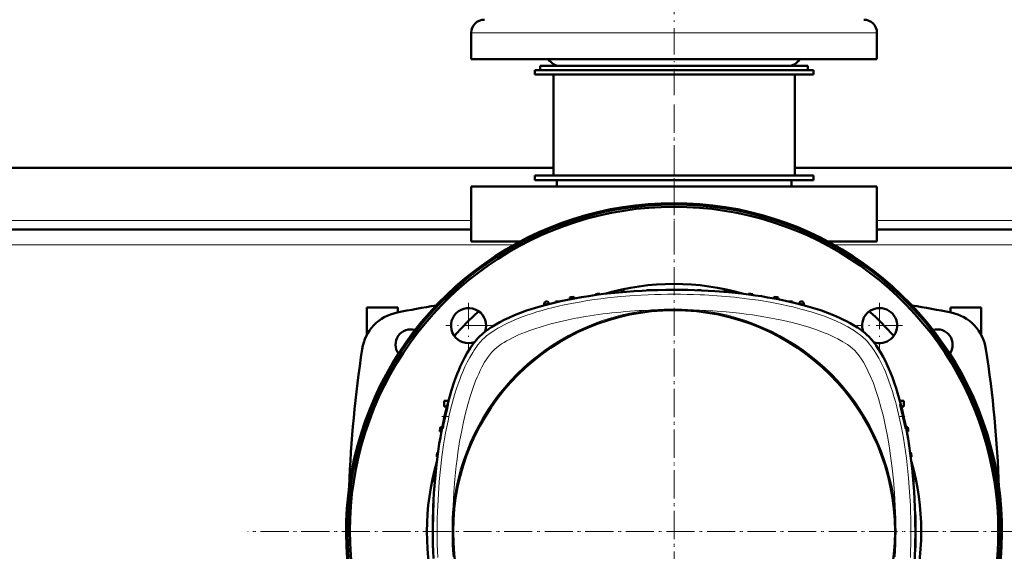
# Model space of a CAD drawing. Extents: x -1976 to 2357, y -1856 to 698.
# Tile 31 of 60: x 98 to 547, y -1377 to -1135. Entities that reach past the tile are written whole.
import ezdxf

# ---------------------------------------------------------------- set-up
doc = ezdxf.new("R2010")
doc.units = 0
doc.linetypes.add('DASHDOT', pattern=[18.5, 12, -3, 0.5, -3])

msp = doc.modelspace()

# ---------------------------------------------------------------- linework, layer by layer
at = {"color": 7, "linetype": 'DASHDOT', "lineweight": 18}
for p, q in [((396.57, -1169.38), (396.57, -1008.58)), ((396.56, -1173.63), (396.56, -1562.33)), ((396.57, -1174.45), (396.57, -1561.51)), ((396.57, -1238.98), (396.57, -1202.98)), ((302.87, -1263.89), (302.87, -1284.69)), ((490.26, -1263.89), (490.26, -1284.69)), ((313.27, -1274.29), (292.47, -1274.29)), ((500.66, -1274.29), (479.86, -1274.29)), ((590.91, -1367.98), (202.21, -1367.98)), ((590.09, -1367.98), (203.04, -1367.98))]:
    msp.add_line(p, q, dxfattribs=at)
at = {"color": 7, "lineweight": 18}
for p, q in [((315.39, -1140.98), (304.07, -1140.98)), ((489.07, -1140.98), (315.39, -1140.98)), ((304.07, -1226.48), (-10.93, -1226.48)), ((596.57, -1226.48), (489.07, -1226.48)), ((323.62, -1237.48), (-30.51, -1237.48)), ((588.03, -1237.48), (469.49, -1237.48))]:
    msp.add_line(p, q, dxfattribs=at)
at = {"color": 7, "lineweight": 50}
for p, q in [((304.07, -1152.98), (304.07, -1140.98)), ((489.07, -1152.98), (489.07, -1140.98)), ((315.39, -1152.98), (304.07, -1152.98)), ((489.07, -1152.98), (315.39, -1152.98)), ((333.07, -1157.98), (396.57, -1157.98)), ((333.07, -1157.98), (333.07, -1159.98)), ((335.57, -1155.98), (450.1, -1155.98)), ((335.57, -1155.98), (335.57, -1157.98)), ((335.57, -1157.98), (450.1, -1157.98)), ((350.93, -1155.98), (344.57, -1155.98)), ((448.57, -1155.98), (350.93, -1155.98)), ((396.57, -1157.98), (460.07, -1157.98)), ((450.1, -1155.98), (457.57, -1155.98)), ((450.1, -1157.98), (457.57, -1157.98)), ((457.57, -1155.98), (457.57, -1157.98)), ((460.07, -1157.98), (460.07, -1159.98)), ((333.07, -1159.98), (396.57, -1159.98)), ((341.57, -1159.98), (341.57, -1205.98)), ((396.57, -1159.98), (460.07, -1159.98)), ((451.57, -1159.98), (451.57, -1205.98)), ((341.57, -1202.48), (-48.43, -1202.48)), ((586.57, -1202.48), (451.57, -1202.48)), ((333.07, -1205.98), (396.57, -1205.98)), ((333.07, -1205.98), (333.07, -1207.98)), ((341.57, -1205.98), (396.57, -1205.98)), ((396.57, -1205.98), (451.57, -1205.98)), ((396.57, -1205.98), (460.07, -1205.98)), ((460.07, -1205.98), (460.07, -1207.98)), ((489.07, -1210.98), (304.07, -1210.98)), ((304.07, -1235.98), (304.07, -1210.98)), ((333.07, -1207.98), (396.57, -1207.98)), ((343.07, -1210.98), (343.07, -1207.98)), ((396.57, -1207.98), (460.07, -1207.98)), ((450.07, -1210.98), (450.07, -1207.98)), ((489.07, -1210.98), (489.07, -1235.98)), ((304.07, -1230.48), (-10.93, -1230.48)), ((587.89, -1230.48), (489.07, -1230.48)), ((326.37, -1235.98), (304.07, -1235.98)), ((489.07, -1235.98), (466.74, -1235.98)), ((351.07, -1261.18), (351.09, -1261.9)), ((360.69, -1259.97), (360.68, -1260.36)), ((362.69, -1259.75), (362.7, -1260.09)), ((372.32, -1258.89), (372.31, -1259.04)), ((374.32, -1258.74), (374.32, -1258.87)), ((383.94, -1258.22), (383.94, -1258.26)), ((385.94, -1258.15), (385.94, -1258.18)), ((407.19, -1258.15), (407.19, -1258.18)), ((409.19, -1258.22), (409.19, -1258.26)), ((418.82, -1258.74), (418.81, -1258.87)), ((420.82, -1258.89), (420.82, -1259.04)), ((430.44, -1259.75), (430.43, -1260.09)), ((432.44, -1259.97), (432.45, -1260.36)), ((442.07, -1261.18), (442.04, -1261.9)), ((337.38, -1265), (337.41, -1264.39)), ((337.41, -1264.21), (337.41, -1264.39)), ((339.49, -1264.44), (339.48, -1264.19)), ((342.57, -1263.28), (342.55, -1263.69)), ((344.34, -1263.28), (342.57, -1263.28)), ((349.07, -1261.47), (349.04, -1262.29)), ((444.07, -1261.47), (444.09, -1262.29)), ((450.57, -1263.28), (448.79, -1263.28)), ((450.57, -1263.28), (450.58, -1263.69)), ((453.64, -1264.44), (453.65, -1264.19)), ((455.72, -1264.21), (455.72, -1264.39)), ((455.75, -1265), (455.72, -1264.39)), ((256.57, -1278.41), (256.57, -1265.98)), ((270.57, -1265.98), (256.57, -1265.98)), ((270.57, -1265.98), (270.57, -1268.27)), ((522.57, -1265.98), (522.57, -1268.27)), ((536.57, -1265.98), (522.57, -1265.98)), ((536.57, -1278.41), (536.57, -1265.98)), ((269.57, -1283), (269.57, -1282.96)), ((293.66, -1308.51), (291.83, -1308.6)), ((291.83, -1311.1), (291.83, -1308.6)), ((499.47, -1308.5), (501.34, -1308.6)), ((501.34, -1308.6), (501.34, -1311.1)), ((292.96, -1311.16), (291.83, -1311.1)), ((500.17, -1311.16), (501.34, -1311.1)), ((290.49, -1322.5), (289.77, -1322.48)), ((290.88, -1320.45), (290.06, -1320.48)), ((503.08, -1320.48), (502.25, -1320.45)), ((503.36, -1322.48), (502.64, -1322.5)), ((288.55, -1332.1), (288.95, -1332.09)), ((504.58, -1332.1), (504.19, -1332.09)), ((288.67, -1334.12), (288.34, -1334.1)), ((504.79, -1334.1), (504.46, -1334.12)), ((287.46, -1345.73), (287.33, -1345.73)), ((287.63, -1343.72), (287.47, -1343.73)), ((505.66, -1343.73), (505.5, -1343.72)), ((505.8, -1345.73), (505.68, -1345.73)), ((286.85, -1355.35), (286.81, -1355.35)), ((506.32, -1355.35), (506.28, -1355.35)), ((286.77, -1357.35), (286.74, -1357.35)), ((506.39, -1357.35), (506.36, -1357.35)), ((286.57, -1360.48), (286.57, -1366.98)), ((286.57, -1360.48), (286.67, -1360.48)), ((506.57, -1360.48), (506.47, -1360.48)), ((506.57, -1360.48), (506.57, -1366.98)), ((286.57, -1366.98), (286.57, -1367.98)), ((286.57, -1367.98), (286.57, -1375.48)), ((506.57, -1366.98), (506.57, -1367.98)), ((506.57, -1367.98), (506.57, -1375.48)), ((286.57, -1375.48), (286.67, -1375.48)), ((506.57, -1375.48), (506.47, -1375.48))]:
    msp.add_line(p, q, dxfattribs=at)
at = {"color": 7, "linetype": 'DASHDOT', "lineweight": 18, "ltscale": 0.076286}
msp.add_line((290.67, -1315.68), (293.73, -1315.68), dxfattribs=at)
at = {"color": 7, "linetype": 'DASHDOT', "lineweight": 18, "ltscale": 0.075504}
msp.add_line((499.43, -1315.68), (502.45, -1315.68), dxfattribs=at)
at = {"color": 7, "linetype": 'DASHDOT', "lineweight": 18, "ltscale": 0.003008}
for p, q in [((286.56, -1367.98), (286.68, -1367.98)), ((506.58, -1367.98), (506.45, -1367.98))]:
    msp.add_line(p, q, dxfattribs=at)
at = {"color": 7, "lineweight": 18}
for points in [[(384.71, -1260.24), (378.53, -1260.57), (372.37, -1261.05), (366.25, -1261.68), (363.18, -1262.05), (360.12, -1262.46), (357.13, -1262.91), (354.17, -1263.39), (349, -1264.34), (346.45, -1264.87), (343.92, -1265.43), (341.41, -1266.03), (338.92, -1266.66), (336.46, -1267.33), (334.03, -1268.05), (331.99, -1268.69), (329.97, -1269.36), (327.33, -1270.31), (324.75, -1271.32), (322.25, -1272.39), (320.68, -1273.12), (319.14, -1273.87), (317.67, -1274.65), (316.24, -1275.46), (314.41, -1276.59), (312.69, -1277.77), (311.1, -1279), (310.14, -1279.83), (309.26, -1280.67)], [(483.87, -1280.67), (482.78, -1279.64), (481.58, -1278.64), (480.27, -1277.65), (479.22, -1276.92), (478.13, -1276.21), (475.79, -1274.83), (473.28, -1273.52), (470.61, -1272.27), (468.84, -1271.51), (467.02, -1270.77), (465.1, -1270.05), (463.15, -1269.35), (459.15, -1268.06), (455.02, -1266.88), (450.76, -1265.79), (448.21, -1265.2), (445.63, -1264.65), (440.38, -1263.64), (435.04, -1262.76), (429.61, -1262.01), (424.12, -1261.38)], [(471.29, -1280.35), (469.86, -1279.63), (468.38, -1278.94), (466.75, -1278.22), (465.06, -1277.53), (461.7, -1276.26), (458.05, -1275.05), (454.29, -1273.93), (450.43, -1272.91), (446.49, -1271.99), (442.49, -1271.15), (437.47, -1270.23), (432.38, -1269.44), (429.39, -1269.03), (426.38, -1268.66), (420.33, -1268.04), (414.24, -1267.56), (408.12, -1267.23)], [(352.41, -1270.81), (348.33, -1271.62), (344.31, -1272.52), (340.36, -1273.52), (336.47, -1274.62), (332.69, -1275.83), (330.76, -1276.5), (328.87, -1277.21), (327.23, -1277.86), (325.62, -1278.55)], [(325.62, -1278.55), (322.86, -1279.84), (321.52, -1280.53), (320.22, -1281.24), (319.06, -1281.93), (317.95, -1282.63), (316.34, -1283.77), (314.95, -1284.91), (314.2, -1285.62)], [(309.26, -1280.67), (308.2, -1281.8), (307.17, -1283.03), (306.18, -1284.35), (305.46, -1285.39), (304.76, -1286.48), (303.41, -1288.76), (302.3, -1290.86), (301.25, -1293.05), (300.26, -1295.31), (299.55, -1297.04), (298.87, -1298.81), (297.59, -1302.44), (296.54, -1305.74), (295.58, -1309.1), (294.68, -1312.53), (294.08, -1315.05), (293.51, -1317.59), (292.95, -1320.32), (292.42, -1323.06), (291.5, -1328.53), (290.7, -1334.06), (290.04, -1339.63), (289.51, -1345.24), (289.1, -1350.88), (288.82, -1356.12)], [(478.93, -1285.62), (477.98, -1284.74), (476.87, -1283.85), (475.63, -1282.95), (474.63, -1282.28), (473.56, -1281.63), (471.29, -1280.35)], [(504.31, -1356.13), (503.97, -1349.94), (503.49, -1343.79), (502.87, -1337.67), (502.5, -1334.59), (502.08, -1331.53), (501.64, -1328.55), (501.15, -1325.58), (500.26, -1320.73), (499.26, -1315.95), (498.12, -1311.25), (497.49, -1308.88), (496.83, -1306.54), (496.15, -1304.32), (495.44, -1302.14), (494.22, -1298.71), (492.9, -1295.38), (492.18, -1293.71), (491.42, -1292.08), (490.69, -1290.59), (489.93, -1289.14), (488.55, -1286.76), (487.82, -1285.62), (487.07, -1284.52), (486.32, -1283.49), (485.54, -1282.51), (484.72, -1281.56), (483.87, -1280.67)], [(314.2, -1285.62), (313.33, -1286.57), (312.43, -1287.67), (311.54, -1288.91), (310.87, -1289.92), (310.21, -1290.98), (308.94, -1293.26)], [(497.32, -1356.42), (497, -1350.55), (496.55, -1344.69), (495.99, -1339.12), (495.3, -1333.58), (494.63, -1329.06), (493.87, -1324.58), (493.01, -1320.16), (492.02, -1315.71), (490.91, -1311.34), (489.81, -1307.51), (488.61, -1303.78), (487.43, -1300.53), (486.16, -1297.42), (484.96, -1294.8), (483.7, -1292.34), (482.9, -1290.94), (482.08, -1289.63), (480.94, -1287.98), (479.78, -1286.54), (478.93, -1285.62)], [(308.94, -1293.26), (308.22, -1294.69), (307.52, -1296.16), (306.81, -1297.8), (306.11, -1299.48), (304.85, -1302.85), (303.63, -1306.5), (302.52, -1310.25), (301.5, -1314.12), (300.58, -1318.05), (299.74, -1322.05), (298.82, -1327.08), (298.03, -1332.17), (297.62, -1335.16), (297.25, -1338.16), (296.62, -1344.21), (296.15, -1350.3), (295.81, -1356.42)]]:
    msp.add_lwpolyline(points, dxfattribs=at)
at = {"color": 7, "lineweight": 50}
for points in [[(396.57, -1257.98), (402.81, -1258.05), (409.02, -1258.25), (415.2, -1258.6), (421.32, -1259.09), (427.37, -1259.71), (430.45, -1260.09), (433.5, -1260.5), (436.38, -1260.93), (439.23, -1261.4), (443.31, -1262.14), (447.33, -1262.96), (451.27, -1263.85)], [(321.2, -1270.66), (323.84, -1269.52), (326.54, -1268.46), (329.29, -1267.47), (331.36, -1266.78), (333.45, -1266.13), (337.66, -1264.92), (341.86, -1263.85)], [(451.27, -1263.85), (455.47, -1264.92), (459.68, -1266.13), (461.77, -1266.78), (463.84, -1267.47), (466.59, -1268.46), (469.29, -1269.52), (471.93, -1270.66)], [(471.93, -1270.66), (473.57, -1271.43), (475.25, -1272.27), (476.82, -1273.11), (478.38, -1274.01), (480.21, -1275.17), (481.99, -1276.42), (483.7, -1277.78), (484.51, -1278.5), (485.29, -1279.25)], [(286.84, -1380.37), (286.71, -1377.03), (286.62, -1373.69), (286.57, -1367.05), (286.67, -1360.44), (286.92, -1353.85), (287.11, -1350.57), (287.33, -1347.3), (287.75, -1342.41), (288.26, -1337.56), (288.85, -1332.76), (289.55, -1328), (290.02, -1325.16), (290.52, -1322.34), (291.24, -1318.63), (292.04, -1314.98), (292.9, -1311.39), (293.96, -1307.44), (295.1, -1303.6), (296.35, -1299.88), (297.68, -1296.3), (298.39, -1294.58), (299.12, -1292.89), (300.14, -1290.72), (301.2, -1288.64), (302.31, -1286.65), (303.61, -1284.56), (304.96, -1282.61), (305.7, -1281.66), (306.44, -1280.76), (307.14, -1279.98), (307.84, -1279.25)], [(493.88, -1292.61), (495.02, -1295.26), (496.08, -1297.96), (497.07, -1300.7), (497.76, -1302.78), (498.42, -1304.87), (499.62, -1309.07), (500.69, -1313.28)], [(291.37, -1319.58), (292.39, -1315.03), (292.92, -1312.68), (293.31, -1310.93), (293.43, -1310.33), (293.44, -1310.2)], [(293.43, -1310.18), (293.43, -1310.18), (293.42, -1310.18), (293.41, -1310.21), (293.32, -1310.42)], [(499.7, -1310.18), (499.7, -1310.18), (499.7, -1310.18), (499.69, -1310.19), (499.69, -1310.21), (499.72, -1310.43)], [(501.97, -1319.59), (501.55, -1317.42), (501.03, -1315), (500.45, -1312.64), (499.96, -1310.91), (499.77, -1310.32), (499.72, -1310.19)], [(293.01, -1311.43), (292.6, -1312.96), (291.85, -1316.1), (291.32, -1318.69), (290.98, -1320.74), (290.94, -1321.13), (290.94, -1321.16), (290.95, -1321.17), (290.95, -1321.18), (290.95, -1321.18), (290.95, -1321.18)], [(499.93, -1311.44), (500.99, -1316.14), (501.56, -1318.71), (502.04, -1320.74), (502.15, -1321.13), (502.17, -1321.17), (502.18, -1321.18), (502.18, -1321.18)], [(290.95, -1321.18), (290.95, -1321.18), (290.96, -1321.17), (290.98, -1321.13), (291.09, -1320.76)], [(502.18, -1321.18), (502.18, -1321.18), (502.18, -1321.18), (502.18, -1321.17), (502.19, -1321.16), (502.19, -1321.13), (502.15, -1320.76)], [(506.57, -1367.98), (506.5, -1374.22), (506.29, -1380.44), (505.94, -1386.61), (505.46, -1392.73), (504.83, -1398.79), (504.46, -1401.86), (504.04, -1404.91), (503.61, -1407.79), (503.14, -1410.65), (502.4, -1414.72), (501.59, -1418.74), (500.69, -1422.68)]]:
    msp.add_lwpolyline(points, dxfattribs=at)
at = {"color": 7, "lineweight": 18}
msp.add_circle((396.57, -1367.98), 101, dxfattribs=at)
at = {"color": 7, "lineweight": 50}
msp.add_circle((396.57, -1367.98), 100.74, dxfattribs=at)
for centre, radius, start, end in [((310.07, -1140.98), 6, 90, 180), ((483.07, -1140.98), 6, 360, 90), ((344.57, -1149.98), 6, 210, 270), ((448.57, -1149.98), 6, 270, 330), ((396.56, -1367.98), 149.5, 309.2067, 230.8028), ((396.57, -1367.98), 148.87, 309.4826, 230.5172), ((396.57, -1367.98), 147.82, 309.9547, 230.0451), ((396.57, -1367.98), 112.7, 73.714, 106.286), ((396.57, -1582.98), 325, 98.0479, 98.4041), ((396.57, -1582.98), 325, 95.9829, 96.3375), ((396.57, -1582.98), 325, 93.9256, 94.2791), ((396.57, -1582.98), 325, 91.8735, 92.2263), ((396.57, -1582.98), 325, 89.8237, 90.1763), ((396.57, -1582.98), 325, 87.7737, 88.1265), ((396.57, -1582.98), 325, 85.7209, 86.0744), ((396.57, -1582.98), 325, 83.6625, 84.0172), ((396.57, -1582.98), 325, 81.5959, 81.9522), ((396.57, -1907.98), 652, 99.57413, 101.16921), ((338.41, -1264.24), 1, 100.3399, 178), ((396.57, -1582.98), 325, 100.3274, 100.3399), ((338.48, -1264.23), 1, 63.2924, 100.3274), ((338.48, -1264.23), 1, 2, 63.2924), ((454.65, -1264.23), 1, 116.6987, 178), ((454.65, -1264.23), 1, 79.6727, 116.6987), ((396.57, -1582.98), 325, 79.6601, 79.6727), ((454.72, -1264.24), 1, 2, 79.6601), ((396.57, -1907.98), 652, 78.83079, 80.42775), ((274.14, -1287.95), 20, 101.1692, 171.3152), ((302.87, -1274.29), 8, 340.2966, 289.7045), ((396.56, -1367.98), 134, 131.6184, 138.3765), ((490.26, -1274.29), 8, 73.6479, 199.7036), ((396.56, -1367.98), 134, 41.6176, 48.3773), ((490.26, -1274.29), 8, 250.2965, 73.6479), ((518.99, -1287.95), 20, 8.6848, 78.8308), ((276.57, -1282.98), 7, 73.9241, 215.4492), ((516.57, -1282.98), 7, 324.4199, 106.1988), ((798.07, -1367.98), 550, 171.3152, 177.8859), ((-4.93, -1367.98), 550, 2.0956, 8.6848), ((313.15, -1317.03), 20.9, 161.5709, 164.4634), ((293.42, -1310.19), 0.0181, 345.2469, 52.7118), ((499.69, -1310.21), 0.03, 20.9032, 64.4524), ((526.24, -1305.44), 26.98, 190.6516, 192.8383), ((246.61, -1309.58), 45.87, 345.8814, 347.3994), ((472.41, -1324.87), 30.02, 7.8714, 10.1339), ((611.57, -1367.98), 325, 171.5959, 171.9522), ((181.57, -1367.98), 325, 8.0479, 8.4041), ((611.57, -1367.98), 325, 173.6625, 174.0172), ((181.57, -1367.98), 325, 5.9829, 6.3375), ((396.57, -1367.98), 112.7, 163.7063, 196.2938), ((396.57, -1367.98), 112.7, 343.714, 16.286), ((611.57, -1367.98), 325, 175.7209, 176.0744), ((181.57, -1367.98), 325, 3.9256, 4.2791), ((611.57, -1367.98), 325, 177.7737, 178.1265), ((181.57, -1367.98), 325, 1.8735, 2.2263), ((611.57, -1367.98), 325, 179.8237, 180.1763), ((181.57, -1367.98), 325, 359.8237, 0.1763)]:
    msp.add_arc(centre, radius, start, end, dxfattribs=at)
at = {"color": 7, "lineweight": 18}
for centre, radius, start, end in [((396.56, -1538.45), 278.46, 87.5597, 92.4395), ((397.35, -1522.05), 262.04, 84.1371, 87.5794), ((396.57, -1583.02), 324.07, 100.1495, 100.5184), ((396.56, -1583.02), 324.07, 79.4816, 79.8505), ((396.57, -1367.98), 101.41, 96.5423, 173.4568), ((396.55, -1414.11), 147.33, 93.8374, 94.4935), ((396.56, -1414.29), 147.51, 85.5067, 93.8371), ((396.57, -1367.98), 101.41, 6.5424, 83.4568), ((567.03, -1367.98), 278.46, 177.5597, 182.4396), ((442.88, -1367.98), 147.52, 175.507, 184.4923), ((350.25, -1367.98), 147.52, 355.507, 4.4923), ((226.1, -1367.98), 278.46, 357.5597, 2.4396)]:
    msp.add_arc(centre, radius, start, end, dxfattribs=at)
at = {"color": 7, "lineweight": 50}
for centre, major_axis, ratio, start_param, end_param in [((398.46, -1290.99), (96.68, -0.73), 0.341319, 1.592988, 2.19875), ((393.79, -1288.64), (90.71, 0.42), 0.335978, 2.496909, 2.814666), ((475.91, -1365.21), (0.42, -90.71), 0.335977, 2.496911, 2.814667), ((473.56, -1369.87), (-0.73, -96.68), 0.341319, 1.592988, 2.198749)]:
    msp.add_ellipse(centre, major_axis=major_axis, ratio=ratio, start_param=start_param, end_param=end_param, dxfattribs=at)
at = {"color": 7, "lineweight": 18}
msp.add_ellipse((400.7, -1299.57), major_axis=(95.23, -1.54), ratio=0.341842, start_param=1.741831, end_param=2.108111, dxfattribs=at)

doc.saveas('drawing.dxf')
